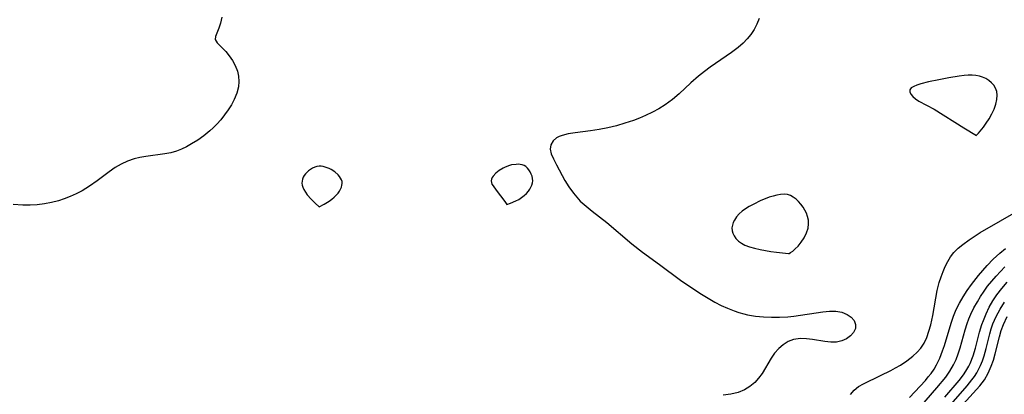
# Model space of a CAD drawing. Header units: inches. Extents: x 1073367 to 1082519, y 1569854 to 1574957.
# Tile 209 of 256: x 1076595 to 1076804, y 1573738 to 1573818. Entities that reach past the tile are written whole.
import ezdxf

# ---------------------------------------------------------------- set-up
doc = ezdxf.new("R2010")
doc.units = ezdxf.units.IN
doc.header["$MEASUREMENT"] = 0
doc.layers.add('CGG_CurvaNivelLidar_v1', color=7, linetype='Continuous', lineweight=30, true_color=0x008008)

msp = doc.modelspace()

# ---------------------------------------------------------------- linework, layer by layer
at = {"layer": 'CGG_CurvaNivelLidar_v1'}
for points in [[(1076637.7889, 1573818.4093, 68.5), (1076637.4987, 1573817.1713, 68.5), (1076637.1429, 1573816.0933, 68.5), (1076636.4122, 1573814.3482, 68.5), (1076636.3732, 1573813.6572, 68.5), (1076636.7579, 1573812.9704, 68.5), (1076638.6124, 1573811.1086, 68.5), (1076639.3498, 1573810.2249, 68.5), (1076640.039, 1573809.229, 68.5), (1076640.636, 1573808.139, 68.5), (1076641.0912, 1573806.9681, 68.5), (1076641.3349, 1573805.8879, 68.5), (1076641.4202, 1573804.7749, 68.5), (1076641.3342, 1573803.6496, 68.5), (1076640.9873, 1573802.2823, 68.5), (1076640.4235, 1573800.9272, 68.5), (1076639.8289, 1573799.8134, 68.5), (1076639.1411, 1573798.7161, 68.5), (1076638.3734, 1573797.6433, 68.5), (1076637.558, 1573796.6297, 68.5), (1076636.6835, 1573795.6554, 68.5), (1076635.9586, 1573794.9243, 68.5), (1076635.1997, 1573794.2299, 68.5), (1076633.9447, 1573793.2247, 68.5), (1076632.6344, 1573792.3104, 68.5), (1076631.2963, 1573791.4753, 68.5), (1076630.255, 1573790.8844, 68.5), (1076629.1998, 1573790.3621, 68.5), (1076628.1175, 1573789.936, 68.5), (1076626.8837, 1573789.5989, 68.5), (1076625.6129, 1573789.3635, 68.5), (1076621.59, 1573788.8114, 68.5), (1076620.3287, 1573788.585, 68.5), (1076619.0864, 1573788.2792, 68.5), (1076617.6914, 1573787.7948, 68.5), (1076616.3409, 1573787.1764, 68.5), (1076615.0416, 1573786.4378, 68.5), (1076613.7359, 1573785.5511, 68.5), (1076611.1944, 1573783.6185, 68.5), (1076609.5952, 1573782.4694, 68.5), (1076607.9946, 1573781.5007, 68.5), (1076606.7634, 1573780.8686, 68.5), (1076605.4947, 1573780.3023, 68.5), (1076604.1949, 1573779.8019, 68.5), (1076603.0019, 1573779.4114, 68.5), (1076601.5099, 1573779.0216, 68.5), (1076599.9923, 1573778.7332, 68.5), (1076598.4552, 1573778.5511, 68.5), (1076596.9145, 1573778.4782, 68.5), (1076595.3625, 1573778.489, 68.5), (1076593.2906, 1573778.5869, 68.5)], [(1076752.2473, 1573818.1458, 69), (1076751.7313, 1573816.9685, 69), (1076751.151, 1573815.8402, 69), (1076750.4775, 1573814.7803, 69), (1076749.6832, 1573813.7965, 69), (1076748.7894, 1573812.8822, 69), (1076747.7912, 1573811.9986, 69), (1076746.3624, 1573810.8977, 69), (1076741.8288, 1573807.7927, 69), (1076740.5544, 1573806.8622, 69), (1076739.318, 1573805.8875, 69), (1076737.6879, 1573804.4541, 69), (1076735.2111, 1573802.1481, 69), (1076733.7547, 1573800.9241, 69), (1076732.2135, 1573799.7922, 69), (1076730.8813, 1573798.9619, 69), (1076729.49, 1573798.2098, 69), (1076728.0515, 1573797.5258, 69), (1076726.7624, 1573796.9786, 69), (1076725.4502, 1573796.4756, 69), (1076723.6416, 1573795.8611, 69), (1076721.8119, 1573795.3246, 69), (1076719.973, 1573794.8711, 69), (1076718.1377, 1573794.5119, 69), (1076716.279, 1573794.2472, 69), (1076713.0315, 1573793.8665, 69), (1076711.5547, 1573793.6309, 69), (1076710.2363, 1573793.2987, 69), (1076709.6098, 1573793.0581, 69), (1076709.0295, 1573792.7409, 69), (1076708.3503, 1573792.1462, 69), (1076707.8724, 1573791.3109, 69), (1076707.7372, 1573790.3753, 69), (1076707.9471, 1573789.3878, 69), (1076708.4008, 1573788.3347, 69), (1076709.0595, 1573787.0584, 69), (1076710.8413, 1573783.7064, 69), (1076711.6982, 1573782.3244, 69), (1076712.6771, 1573780.9784, 69), (1076713.7766, 1573779.7015, 69), (1076714.135, 1573779.3334, 69), (1076715.359, 1573778.2107, 69), (1076716.6616, 1573777.1543, 69), (1076719.779, 1573774.7899, 69), (1076725.1029, 1573770.2099, 69), (1076727.362, 1573768.4357, 69), (1076730.9987, 1573765.8124, 69), (1076735.4522, 1573762.538, 69), (1076737.6428, 1573761.015, 69), (1076739.9357, 1573759.5117, 69), (1076741.3551, 1573758.6463, 69), (1076742.7986, 1573757.8337, 69), (1076744.142, 1573757.1507, 69), (1076745.5093, 1573756.5314, 69), (1076746.9004, 1573755.9844, 69), (1076747.9218, 1573755.641, 69), (1076748.9573, 1573755.3491, 69), (1076749.7741, 1573755.1613, 69), (1076751.4542, 1573754.875, 69), (1076753.1573, 1573754.6983, 69), (1076754.8733, 1573754.6184, 69), (1076756.5927, 1573754.629, 69), (1076758.3051, 1573754.7296, 69), (1076759.6443, 1573754.8731, 69), (1076765.7858, 1573755.8009, 69), (1076767.2278, 1573755.935, 69), (1076768.5796, 1573755.9187, 69), (1076769.8761, 1573755.6745, 69), (1076771.0051, 1573755.2144, 69), (1076771.8632, 1573754.6155, 69), (1076772.4762, 1573753.8968, 69), (1076772.7845, 1573753.0982, 69), (1076772.734, 1573752.2436, 69), (1076772.36, 1573751.4045, 69), (1076771.7163, 1573750.6432, 69), (1076770.8577, 1573750.0252, 69), (1076769.832, 1573749.5775, 69), (1076768.6876, 1573749.3379, 69), (1076767.489, 1573749.3267, 69), (1076766.2355, 1573749.471, 69), (1076763.6226, 1573749.9039, 69), (1076762.3017, 1573750.0573, 69), (1076761.0059, 1573750.0899, 69), (1076759.5734, 1573749.8897, 69), (1076758.4283, 1573749.4512, 69), (1076757.3649, 1573748.7918, 69), (1076756.3924, 1573747.9531, 69), (1076755.5237, 1573746.9677, 69), (1076754.8081, 1573745.9384, 69), (1076752.8457, 1573742.6701, 69), (1076752.1243, 1573741.6607, 69), (1076751.3074, 1573740.7436, 69), (1076750.262, 1573739.8763, 69), (1076749.0836, 1573739.1737, 69), (1076747.7943, 1573738.6445, 69), (1076746.2309, 1573738.2615, 69), (1076744.581, 1573738.0613, 69)], [(1076771.682, 1573738.1729, 69), (1076772.4742, 1573739.1503, 69), (1076773.4028, 1573739.8805, 69), (1076774.4732, 1573740.4887, 69), (1076778.0732, 1573742.2031, 69), (1076780.247, 1573743.2988, 69), (1076781.3021, 1573743.8475, 69), (1076782.3303, 1573744.4362, 69), (1076783.6953, 1573745.3583, 69), (1076784.9616, 1573746.3614, 69), (1076785.8604, 1573747.1752, 69), (1076786.657, 1573748.0666, 69), (1076787.3596, 1573749.1473, 69), (1076787.9309, 1573750.3478, 69), (1076788.3986, 1573751.6402, 69), (1076788.7853, 1573753.001, 69), (1076789.2286, 1573754.9902, 69), (1076790.164, 1573760.2912, 69), (1076790.5838, 1573762.0072, 69), (1076790.9722, 1573763.2092, 69), (1076791.4065, 1573764.3427, 69), (1076791.8899, 1573765.4357, 69), (1076792.4207, 1573766.4789, 69), (1076793.0194, 1573767.4823, 69), (1076793.7051, 1573768.4002, 69), (1076794.5889, 1573769.2952, 69), (1076795.5852, 1573770.1121, 69), (1076796.9635, 1573771.104, 69), (1076799.3231, 1573772.6281, 69), (1076807.97, 1573777.6205, 69)], [(1076784.2638, 1573737.5629, 68.5), (1076786.538, 1573739.9814, 68.5), (1076787.6465, 1573741.1918, 68.5), (1076788.2673, 1573741.9321, 68.5), (1076788.8552, 1573742.6926, 68.5), (1076789.4765, 1573743.5816, 68.5), (1076790.0359, 1573744.5056, 68.5), (1076790.7326, 1573745.9448, 68.5), (1076791.3121, 1573747.4558, 68.5), (1076791.7057, 1573748.6481, 68.5), (1076793.1288, 1573753.3896, 68.5), (1076793.6374, 1573754.8266, 68.5), (1076794.2166, 1573756.237, 68.5), (1076794.879, 1573757.6093, 68.5), (1076795.663, 1573758.9819, 68.5), (1076796.5295, 1573760.3104, 68.5), (1076797.4583, 1573761.6035, 68.5), (1076798.9557, 1573763.5153, 68.5), (1076800.79, 1573765.6395, 68.5), (1076802.1036, 1573767.0051, 68.5), (1076803.4985, 1573768.2735, 68.5), (1076804.7337, 1573769.2349, 68.5)], [(1076786.4553, 1573735.4631, 68), (1076790.0898, 1573739.6055, 68), (1076791.9718, 1573741.9065, 68), (1076792.8748, 1573743.1649, 68), (1076793.6587, 1573744.4802, 68), (1076794.2007, 1573745.6445, 68), (1076794.653, 1573746.8555, 68), (1076795.039, 1573748.0939, 68), (1076796.1112, 1573751.9732, 68), (1076796.5384, 1573753.309, 68), (1076796.9102, 1573754.3116, 68), (1076797.3285, 1573755.2975, 68), (1076797.9852, 1573756.6278, 68), (1076798.7147, 1573757.9282, 68), (1076799.4023, 1573759.0534, 68), (1076800.1318, 1573760.1568, 68), (1076800.9073, 1573761.2317, 68), (1076801.7761, 1573762.3255, 68), (1076802.6921, 1573763.3833, 68), (1076803.6225, 1573764.3798, 68), (1076804.5929, 1573765.3381, 68)], [(1076791.7878, 1573737.648, 67.5), (1076794.8389, 1573741.1982, 67.5), (1076795.7433, 1573742.3747, 67.5), (1076796.2711, 1573743.147, 67.5), (1076796.8931, 1573744.2083, 67.5), (1076797.1859, 1573744.8053, 67.5), (1076797.8046, 1573746.3849, 67.5), (1076798.3006, 1573748.0316, 67.5), (1076799.1812, 1573751.4184, 67.5), (1076799.69, 1573753.1087, 67.5), (1076799.9854, 1573753.9337, 67.5), (1076800.5762, 1573755.3507, 67.5), (1076801.2559, 1573756.7347, 67.5), (1076802.021, 1573758.0791, 67.5), (1076802.8731, 1573759.3753, 67.5), (1076803.9279, 1573760.7557, 67.5), (1076805.0753, 1573762.0718, 67.5)], [(1076793.1002, 1573736.1158, 67), (1076796.52, 1573740.0237, 67), (1076797.5533, 1573741.2896, 67), (1076798.0913, 1573742.0181, 67), (1076798.5826, 1573742.7699, 67), (1076799.3891, 1573744.353, 67), (1076799.7872, 1573745.3806, 67), (1076800.1296, 1573746.4393, 67), (1076800.5531, 1573747.9788, 67), (1076801.3632, 1573751.1116, 67), (1076801.6791, 1573752.1611, 67), (1076802.0415, 1573753.1969, 67), (1076802.7296, 1573754.7863, 67), (1076803.5527, 1573756.3219, 67), (1076804.4997, 1573757.7973, 67)], [(1076795.6973, 1573736.1276, 66.5), (1076799.2504, 1573740.0046, 66.5), (1076800.2401, 1573741.3033, 66.5), (1076801.044, 1573742.7046, 66.5), (1076801.6874, 1573744.2092, 66.5), (1076802.1158, 1573745.4998, 66.5), (1076802.484, 1573746.8263, 66.5), (1076803.398, 1573750.4697, 66.5), (1076803.7898, 1573751.8058, 66.5), (1076804.2568, 1573753.1153, 66.5), (1076805.0342, 1573754.7968, 66.5)]]:
    msp.add_polyline3d(points, dxfattribs=at)
for points in [[(1076798.5, 1573793.2968, 69.5), (1076798.5573, 1573793.319, 69.5), (1076798.9773, 1573793.7646, 69.5), (1076800.0027, 1573795.0429, 69.5), (1076800.6149, 1573795.8928, 69.5), (1076801.2344, 1573796.8397, 69.5), (1076801.8153, 1573797.8518, 69.5), (1076802.3102, 1573798.8976, 69.5), (1076802.6767, 1573799.9457, 69.5), (1076802.8931, 1573800.9478, 69.5), (1076802.947, 1573801.8548, 69.5), (1076802.8326, 1573802.6283, 69.5), (1076802.5826, 1573803.3286, 69.5), (1076802.2072, 1573803.9459, 69.5), (1076801.721, 1573804.4955, 69.5), (1076801.145, 1573804.9736, 69.5), (1076800.4929, 1573805.3714, 69.5), (1076799.8366, 1573805.6576, 69.5), (1076799.1362, 1573805.87, 69.5), (1076798.4016, 1573806.0099, 69.5), (1076797.5782, 1573806.0808, 69.5), (1076796.7326, 1573806.0831, 69.5), (1076795.8714, 1573806.0318, 69.5), (1076794.8049, 1573805.9131, 69.5), (1076792.6513, 1573805.5604, 69.5), (1076790.5068, 1573805.1343, 69.5), (1076788.3227, 1573804.6639, 69.5), (1076786.6412, 1573804.2467, 69.5), (1076785.8462, 1573803.9961, 69.5), (1076785.1659, 1573803.7156, 69.5), (1076784.6454, 1573803.3935, 69.5), (1076784.3448, 1573803.0143, 69.5), (1076784.3186, 1573802.5556, 69.5), (1076784.5366, 1573802.0528, 69.5), (1076784.9478, 1573801.5402, 69.5), (1076785.5175, 1573801.052, 69.5), (1076786.2263, 1573800.6075, 69.5), (1076787.8828, 1573799.7506, 69.5), (1076789.4896, 1573798.8387, 69.5), (1076795.8348, 1573794.8854, 69.5)], [(1076698.5, 1573778.6254, 69), (1076699.2787, 1573778.8954, 69), (1076700.3989, 1573779.3737, 69), (1076701.02, 1573779.6965, 69), (1076701.629, 1573780.0742, 69), (1076702.1859, 1573780.4999, 69), (1076702.6701, 1573780.9541, 69), (1076703.0621, 1573781.4092, 69), (1076703.3553, 1573781.8457, 69), (1076703.6013, 1573782.2887, 69), (1076703.8001, 1573782.7401, 69), (1076703.9388, 1573783.1975, 69), (1076703.9994, 1573783.6589, 69), (1076703.9653, 1573784.1359, 69), (1076703.8508, 1573784.6097, 69), (1076703.6759, 1573785.0741, 69), (1076703.4533, 1573785.5215, 69), (1076703.1903, 1573785.9424, 69), (1076702.8896, 1573786.3242, 69), (1076702.5492, 1573786.6508, 69), (1076702.1633, 1573786.9009, 69), (1076701.7754, 1573787.0444, 69), (1076701.3549, 1573787.123, 69), (1076700.9111, 1573787.1506, 69), (1076700.4518, 1573787.1369, 69), (1076699.5108, 1573787.0076, 69), (1076699.04, 1573786.8953, 69), (1076698.1302, 1573786.5688, 69), (1076697.6977, 1573786.3576, 69), (1076696.882, 1573785.8611, 69), (1076696.1677, 1573785.282, 69), (1076695.5957, 1573784.6431, 69), (1076695.3796, 1573784.31, 69), (1076695.2277, 1573783.9719, 69), (1076695.1597, 1573783.6312, 69), (1076695.1926, 1573783.2892, 69), (1076695.3147, 1573782.9408, 69), (1076695.5375, 1573782.5435, 69), (1076696.2037, 1573781.6203, 69), (1076698.0826, 1573779.2166, 69)], [(1076658.5, 1573778.1024, 69), (1076659.5861, 1573778.6822, 69), (1076660.6355, 1573779.3268, 69), (1076661.179, 1573779.7117, 69), (1076661.6934, 1573780.1295, 69), (1076662.1558, 1573780.5771, 69), (1076662.5392, 1573781.027, 69), (1076662.8281, 1573781.4531, 69), (1076663.0495, 1573781.8647, 69), (1076663.2286, 1573782.2791, 69), (1076663.3559, 1573782.6918, 69), (1076663.4173, 1573783.0983, 69), (1076663.394, 1573783.494, 69), (1076663.276, 1573783.8637, 69), (1076663.0806, 1573784.2201, 69), (1076662.8273, 1573784.5643, 69), (1076662.5302, 1573784.8959, 69), (1076661.8417, 1573785.5136, 69), (1076661.0589, 1573786.0411, 69), (1076660.6565, 1573786.2458, 69), (1076659.8153, 1573786.5559, 69), (1076659.3853, 1573786.6571, 69), (1076658.9539, 1573786.7149, 69), (1076658.5245, 1573786.7197, 69), (1076658.0393, 1573786.6502, 69), (1076657.5646, 1573786.5122, 69), (1076657.1051, 1573786.3185, 69), (1076656.6671, 1573786.0763, 69), (1076656.2592, 1573785.7877, 69), (1076655.9154, 1573785.4786, 69), (1076655.6076, 1573785.1378, 69), (1076655.3382, 1573784.773, 69), (1076655.1139, 1573784.3898, 69), (1076654.9455, 1573783.992, 69), (1076654.8492, 1573783.582, 69), (1076654.8408, 1573783.145, 69), (1076654.9121, 1573782.701, 69), (1076655.047, 1573782.2531, 69), (1076655.2707, 1573781.7637, 69), (1076655.5871, 1573781.2318, 69), (1076655.9775, 1573780.6847, 69), (1076656.8191, 1573779.7101, 69), (1076657.6503, 1573778.8815, 69)], [(1076758.5, 1573768.1576, 69.5), (1076758.6119, 1573768.1872, 69.5), (1076758.9216, 1573768.3736, 69.5), (1076759.3765, 1573768.7009, 69.5), (1076759.925, 1573769.1585, 69.5), (1076760.516, 1573769.7372, 69.5), (1076761.2073, 1573770.5678, 69.5), (1076761.8296, 1573771.5174, 69.5), (1076762.3307, 1573772.5395, 69.5), (1076762.6596, 1573773.5847, 69.5), (1076762.7736, 1573774.4659, 69.5), (1076762.7347, 1573775.2883, 69.5), (1076762.563, 1573776.0232, 69.5), (1076762.3117, 1573776.7226, 69.5), (1076761.9934, 1573777.393, 69.5), (1076761.593, 1573778.049, 69.5), (1076761.1346, 1573778.6599, 69.5), (1076760.63, 1573779.2204, 69.5), (1076760.0869, 1573779.7213, 69.5), (1076759.509, 1573780.1486, 69.5), (1076758.897, 1573780.4831, 69.5), (1076758.2488, 1573780.6995, 69.5), (1076757.5382, 1573780.7784, 69.5), (1076756.7953, 1573780.7361, 69.5), (1076756.0292, 1573780.6035, 69.5), (1076755.247, 1573780.4038, 69.5), (1076754.3714, 1573780.1255, 69.5), (1076753.4906, 1573779.8006, 69.5), (1076752.6117, 1573779.4374, 69.5), (1076750.9274, 1573778.6305, 69.5), (1076750.1179, 1573778.1801, 69.5), (1076749.3453, 1573777.6933, 69.5), (1076748.626, 1573777.1613, 69.5), (1076747.9848, 1573776.5815, 69.5), (1076747.4276, 1573775.9549, 69.5), (1076746.9729, 1573775.288, 69.5), (1076746.7037, 1573774.7384, 69.5), (1076746.5233, 1573774.175, 69.5), (1076746.4446, 1573773.6065, 69.5), (1076746.4814, 1573773.0321, 69.5), (1076746.6279, 1573772.4717, 69.5), (1076746.8754, 1573771.9372, 69.5), (1076747.2901, 1573771.3518, 69.5), (1076747.8159, 1573770.8254, 69.5), (1076748.4351, 1573770.3663, 69.5), (1076749.1903, 1573769.9599, 69.5), (1076750.1401, 1573769.6016, 69.5), (1076751.2514, 1573769.2839, 69.5), (1076752.4603, 1573769.0053, 69.5), (1076754.7256, 1573768.5957, 69.5), (1076755.9292, 1573768.4284, 69.5)]]:
    msp.add_polyline3d(points, close=True, dxfattribs=at)

doc.saveas('drawing.dxf')
